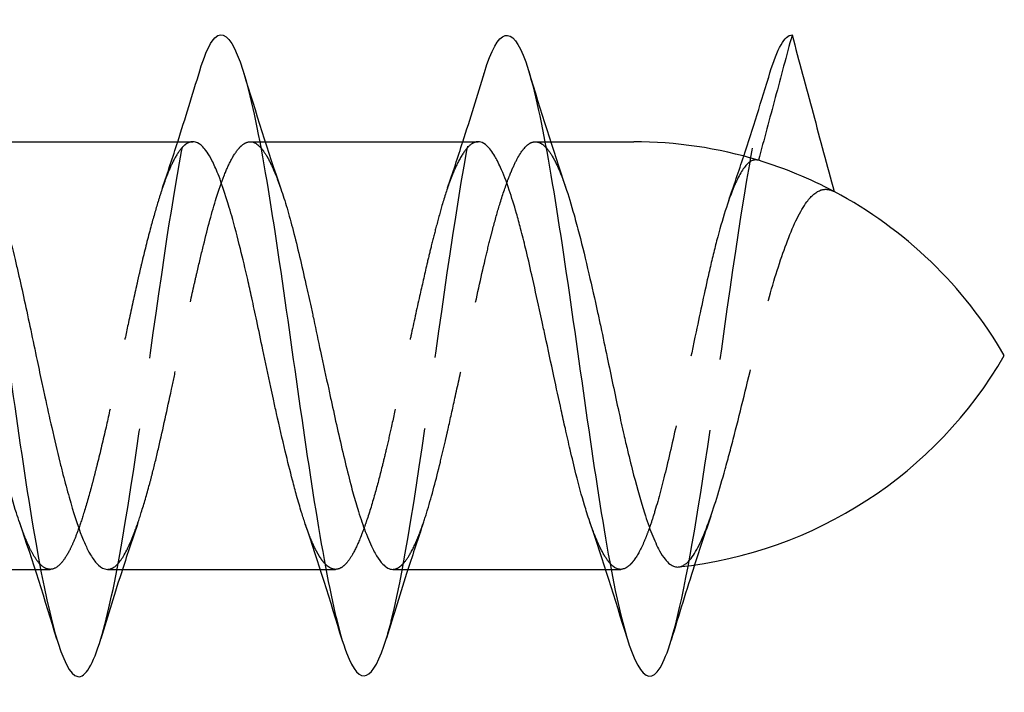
# Model space of a CAD drawing. Header units: millimetres. Extents: x -168 to 186, y -31 to 142.
# Tile 36 of 52: x 160.49 to 167.39, y 39.77 to 44.49. Entities that reach past the tile are written whole.
import ezdxf

# ---------------------------------------------------------------- set-up
doc = ezdxf.new("R2010")
doc.units = ezdxf.units.MM
doc.header["$LTSCALE"] = 10
doc.linetypes.add('ALLCAD_Strich', pattern=[0.2, 0.15, -0.05])
doc.layers.add('BESCH_KONT_sich_schn_ansi_2d', color=40, linetype='Continuous')

msp = doc.modelspace()

# ---------------------------------------------------------------- linework, layer by layer
at = {"layer": 'BESCH_KONT_sich_schn_ansi_2d', "linetype": 'Continuous', "extrusion": (0, 1, 2.22045e-16)}
for p, q in [((160.2105, 43.6317), (161.7033, 43.6317)), ((162.1723, 43.6317), (162.1724, 43.6317)), ((162.2109, 43.6317), (163.7036, 43.6317)), ((164.1715, 43.6317), (164.1716, 43.6317)), ((164.2116, 43.6317), (164.7939, 43.6317)), ((159.1045, 40.6317), (160.598, 40.6317)), ((160.6365, 40.6317), (160.6365, 40.6317)), ((161.1057, 40.6317), (162.5968, 40.6317)), ((162.6367, 40.6317), (162.6368, 40.6317)), ((163.1047, 40.6317), (164.5971, 40.6317)), ((164.6359, 40.6317), (164.6359, 40.6317))]:
    msp.add_line(p, q, dxfattribs=at)
at = {"layer": 'BESCH_KONT_sich_schn_ansi_2d', "linetype": 'ALLCAD_Strich', "extrusion": (0, 1, 2.22045e-16)}
for p, q in [((162.1054, 43.6317), (162.1723, 43.6317)), ((162.1724, 43.6317), (162.2109, 43.6317)), ((164.1044, 43.6317), (164.1715, 43.6317)), ((164.1716, 43.6317), (164.2116, 43.6317)), ((160.598, 40.6317), (160.6365, 40.6317)), ((160.6365, 40.6317), (160.7026, 40.6317)), ((162.5968, 40.6317), (162.6367, 40.6317)), ((162.6368, 40.6317), (162.7038, 40.6317)), ((164.5971, 40.6317), (164.6359, 40.6317)), ((164.6359, 40.6317), (164.703, 40.6317))]:
    msp.add_line(p, q, dxfattribs=at)
at = {"layer": 'BESCH_KONT_sich_schn_ansi_2d', "linetype": 'Continuous'}
for centre, start, end in [((164.7939, 40.6317), 73.05495, 90), ((164.7939, 40.6317), 62.0809, 73.05495), ((164.7939, 40.6317), 30, 62.0809), ((164.7939, 43.6317), 276.03279, 330)]:
    msp.add_arc(centre, 3, start, end, dxfattribs=at)
for points, knots in [([(161.7517, 44.1285), (161.7807, 44.2245), (161.8096, 44.2959), (161.8386, 44.3376), (161.9433, 44.4882), (162.048, 44.2509), (162.1527, 43.7324), (162.2574, 43.2139), (162.362, 42.4139), (162.4667, 41.6913), (162.5715, 40.9688), (162.6761, 40.3238), (162.7808, 40.0453), (162.8742, 39.7969), (162.9676, 39.8406), (163.061, 40.148)], [37.220177, 37.220177, 37.220177, 37.220177, 37.493258, 37.493258, 37.493258, 38.479923, 38.479923, 38.479923, 39.466588, 39.466588, 39.466588, 40.453253, 40.453253, 40.453253, 41.333565, 41.333565, 41.333565, 41.333565]), ([(163.7475, 44.1169), (163.844, 44.4347), (163.9405, 44.4668), (164.0371, 44.1914), (164.1418, 43.8928), (164.2464, 43.2318), (164.3511, 42.5052), (164.4558, 41.7787), (164.5605, 40.9864), (164.6652, 40.4838), (164.7699, 39.9813), (164.8745, 39.7689), (164.9793, 39.9409), (165.0051, 39.9833), (165.0309, 40.0492), (165.0567, 40.1347)], [43.490232, 43.490232, 43.490232, 43.490232, 44.399911, 44.399911, 44.399911, 45.386576, 45.386576, 45.386576, 46.373241, 46.373241, 46.373241, 47.359905, 47.359905, 47.359905, 47.603285, 47.603285, 47.603285, 47.603285]), ([(159.7483, 44.1148), (159.817, 44.3405), (159.8856, 44.4329), (159.9542, 44.3573), (160.0589, 44.2419), (160.1636, 43.7351), (160.2683, 43.0645), (160.373, 42.3939), (160.4776, 41.5592), (160.5823, 40.9349), (160.6871, 40.3106), (160.7917, 39.8969), (160.8964, 39.8789), (160.9504, 39.8697), (161.0043, 39.9656), (161.0582, 40.1435)], [30.926462, 30.926462, 30.926462, 30.926462, 31.57327, 31.57327, 31.57327, 32.559935, 32.559935, 32.559935, 33.5466, 33.5466, 33.5466, 34.533264, 34.533264, 34.533264, 35.041631, 35.041631, 35.041631, 35.041631]), ([(165.9041, 44.3814), (165.8648, 44.2348), (165.8255, 44.0882), (165.7469, 43.7949), (165.7076, 43.6482), (165.6683, 43.5015)], [0.0000027, 0.0000027, 0.0000027, 0.0000027, 0.04554197, 0.04554197, 0.09110649, 0.09110649, 0.09110649, 0.09110649]), ([(165.9041, 44.3814), (165.9532, 44.1983), (166.0023, 44.0152), (166.1004, 43.6489), (166.1495, 43.4657), (166.1986, 43.2825)], [-0.1137832, -0.1137832, -0.1137832, -0.1137832, -0.0569094, -0.0569094, -0.0000145, -0.0000145, -0.0000145, -0.0000145]), ([(160.4898, 40.9581), (160.4821, 40.9805), (160.4744, 41.0039), (160.4464, 41.0925), (160.4259, 41.1631), (160.3982, 41.2669), (160.3909, 41.2951), (160.3775, 41.3478), (160.3715, 41.372), (160.3468, 41.4734), (160.3283, 41.5538), (160.2955, 41.7013), (160.2813, 41.7671), (160.2556, 41.8874), (160.2441, 41.9415), (160.223, 42.0414), (160.2133, 42.0871), (160.1867, 42.2125), (160.1697, 42.2921), (160.1323, 42.4643), (160.1119, 42.5563), (160.0841, 42.6776), (160.0768, 42.7094), (160.0634, 42.7665), (160.0574, 42.792), (160.0327, 42.8954), (160.0142, 42.9701), (159.9815, 43.0944), (159.9672, 43.1457), (159.9415, 43.2324), (159.93, 43.2689), (159.9089, 43.3315), (159.8992, 43.3584), (159.8726, 43.4275), (159.8556, 43.466), (159.8182, 43.5378), (159.7978, 43.5686), (159.7701, 43.5986), (159.7627, 43.6054), (159.7494, 43.6157), (159.7434, 43.6196), (159.7257, 43.6287), (159.7142, 43.6317), (159.7026, 43.6317)], [2.0754394, 2.0754394, 2.0754394, 2.0754394, 2.0864764, 2.0864764, 2.1155867, 2.1155867, 2.1261121, 2.1261121, 2.1347773, 2.1347773, 2.1618071, 2.1618071, 2.1827064, 2.1827064, 2.1994653, 2.1994653, 2.2134864, 2.2134864, 2.2379543, 2.2379543, 2.2670663, 2.2670663, 2.2775924, 2.2775924, 2.2862581, 2.2862581, 2.3132897, 2.3132897, 2.3341901, 2.3341901, 2.3509498, 2.3509498, 2.3649716, 2.3649716, 2.3894411, 2.3894411, 2.4185547, 2.4185547, 2.4290813, 2.4290813, 2.4377475, 2.4377475, 2.4545784, 2.4545784, 2.4545784, 2.4545784]), ([(162.4919, 40.9498), (162.4831, 40.9757), (162.4743, 41.003), (162.454, 41.0688), (162.4425, 41.1081), (162.4214, 41.1838), (162.4118, 41.2197), (162.3851, 41.3216), (162.3682, 41.39), (162.3307, 41.5461), (162.3103, 41.6347), (162.2826, 41.7589), (162.2752, 41.7923), (162.2619, 41.8534), (162.2559, 41.8812), (162.2312, 41.9962), (162.2127, 42.0843), (162.18, 42.2404), (162.1657, 42.3083), (162.14, 42.4295), (162.1285, 42.4829), (162.1073, 42.5795), (162.0977, 42.6229), (162.0711, 42.7401), (162.0541, 42.8122), (162.0167, 42.9633), (161.9963, 43.0408), (161.9685, 43.1384), (161.9612, 43.1636), (161.9478, 43.208), (161.9418, 43.2275), (161.9171, 43.3053), (161.8986, 43.3584), (161.8659, 43.441), (161.8516, 43.473), (161.8259, 43.5232), (161.8144, 43.5427), (161.7933, 43.5735), (161.7836, 43.5855), (161.757, 43.6129), (161.74, 43.6241), (161.7164, 43.6308), (161.7099, 43.6317), (161.7033, 43.6317)], [1.1096557, 1.1096557, 1.1096557, 1.1096557, 1.1225666, 1.1225666, 1.1393141, 1.1393141, 1.1533285, 1.1533285, 1.1777942, 1.1777942, 1.2068911, 1.2068911, 1.2174101, 1.2174101, 1.226073, 1.226073, 1.2530791, 1.2530791, 1.2739785, 1.2739785, 1.2907349, 1.2907349, 1.3047518, 1.3047518, 1.3292059, 1.3292059, 1.3583102, 1.3583102, 1.3688346, 1.3688346, 1.3774975, 1.3774975, 1.4045224, 1.4045224, 1.4254146, 1.4254146, 1.4421682, 1.4421682, 1.4561853, 1.4561853, 1.4806481, 1.4806481, 1.4899978, 1.4899978, 1.4899978, 1.4899978]), ([(164.4874, 40.9621), (164.487, 40.9632), (164.4866, 40.9644), (164.4792, 40.986), (164.4723, 41.0072), (164.46, 41.0463), (164.4546, 41.0638), (164.4292, 41.1493), (164.4093, 41.223), (164.3758, 41.3562), (164.3622, 41.413), (164.3373, 41.5195), (164.3261, 41.5687), (164.3053, 41.6611), (164.2958, 41.7041), (164.269, 41.8263), (164.2517, 41.9065), (164.214, 42.0811), (164.1938, 42.1754), (164.1663, 42.3026), (164.1591, 42.3361), (164.1458, 42.3973), (164.1398, 42.4251), (164.1156, 42.5367), (164.0975, 42.6189), (164.065, 42.7625), (164.0505, 42.8247), (164.0245, 42.9322), (164.0129, 42.9783), (163.9917, 43.0594), (163.982, 43.095), (163.9556, 43.188), (163.9388, 43.2427), (163.9015, 43.3528), (163.881, 43.4058), (163.8532, 43.4675), (163.8458, 43.4829), (163.8323, 43.5089), (163.8263, 43.5199), (163.8016, 43.5619), (163.7832, 43.5865), (163.7504, 43.6166), (163.7362, 43.6252), (163.7158, 43.6309), (163.7097, 43.6317), (163.7036, 43.6317)], [0.1475987, 0.1475987, 0.1475987, 0.1475987, 0.1481612, 0.1481612, 0.1581292, 0.1581292, 0.1658397, 0.1658397, 0.194851, 0.194851, 0.2148724, 0.2148724, 0.231234, 0.231234, 0.2450414, 0.2450414, 0.2699886, 0.2699886, 0.2988677, 0.2988677, 0.3092034, 0.3092034, 0.3178828, 0.3178828, 0.3442382, 0.3442382, 0.3654452, 0.3654452, 0.3823361, 0.3823361, 0.3963692, 0.3963692, 0.4205464, 0.4205464, 0.4497188, 0.4497188, 0.4603223, 0.4603223, 0.4689947, 0.4689947, 0.4959816, 0.4959816, 0.5168753, 0.5168753, 0.525775, 0.525775, 0.525775, 0.525775]), ([(160.3167, 43.3102), (160.3223, 43.2941), (160.3278, 43.2774), (160.3395, 43.2409), (160.3458, 43.2209), (160.368, 43.1478), (160.384, 43.0913), (160.4192, 42.9602), (160.4384, 42.8845), (160.4647, 42.7747), (160.472, 42.7437), (160.4936, 42.6501), (160.5078, 42.5862), (160.5521, 42.3829), (160.5817, 42.2403), (160.6236, 42.0413), (160.6355, 41.9853), (160.6536, 41.9007), (160.6598, 41.8717), (160.682, 41.7694), (160.6981, 41.6971), (160.7333, 41.5429), (160.7524, 41.462), (160.7788, 41.3553), (160.7861, 41.3264), (160.8077, 41.2419), (160.8219, 41.1884), (160.8662, 41.0308), (160.8958, 40.9378), (160.9377, 40.8319), (160.9496, 40.8047), (160.9677, 40.7677), (160.9739, 40.7557), (160.9961, 40.7161), (161.0121, 40.6928), (161.0474, 40.6537), (161.0665, 40.6403), (161.0923, 40.6327), (161.099, 40.6317), (161.1057, 40.6317)], [4.7946075, 4.7946075, 4.7946075, 4.7946075, 4.8026163, 4.8026163, 4.8116153, 4.8116153, 4.8346168, 4.8346168, 4.8619036, 4.8619036, 4.8723598, 4.8723598, 4.8930698, 4.8930698, 4.9369186, 4.9369186, 4.9541351, 4.9541351, 4.9631329, 4.9631329, 4.9861276, 4.9861276, 5.0134314, 5.0134314, 5.0238871, 5.0238871, 5.0446107, 5.0446107, 5.088437, 5.088437, 5.1056529, 5.1056529, 5.1146497, 5.1146497, 5.1376381, 5.1376381, 5.1649573, 5.1649573, 5.1746069, 5.1746069, 5.1746069, 5.1746069]), ([(162.3208, 43.3009), (162.3279, 43.2804), (162.3349, 43.259), (162.3493, 43.2138), (162.3565, 43.1899), (162.3782, 43.1162), (162.3925, 43.064), (162.4367, 42.8934), (162.4663, 42.7665), (162.5081, 42.5792), (162.5199, 42.5253), (162.5381, 42.4421), (162.5443, 42.4133), (162.5665, 42.3107), (162.5825, 42.2361), (162.6177, 42.0722), (162.6369, 41.983), (162.6633, 41.8614), (162.6706, 41.8279), (162.6923, 41.7288), (162.7065, 41.6639), (162.7508, 41.4672), (162.7804, 41.3417), (162.8222, 41.1832), (162.834, 41.1403), (162.8521, 41.0783), (162.8584, 41.0577), (162.8805, 40.9865), (162.8965, 40.9395), (162.9318, 40.8463), (162.951, 40.8023), (162.9774, 40.7514), (162.9847, 40.7384), (163.0064, 40.7028), (163.0206, 40.6835), (163.0583, 40.644), (163.0814, 40.6317), (163.1047, 40.6317)], [5.7609803, 5.7609803, 5.7609803, 5.7609803, 5.7710448, 5.7710448, 5.7814992, 5.7814992, 5.8022825, 5.8022825, 5.8460104, 5.8460104, 5.8632255, 5.8632255, 5.8722187, 5.8722187, 5.8951858, 5.8951858, 5.922559, 5.922559, 5.9330122, 5.9330122, 5.9537869, 5.9537869, 5.9975266, 5.9975266, 6.0147382, 6.0147382, 6.0237292, 6.0237292, 6.046687, 6.046687, 6.0740787, 6.0740787, 6.0845305, 6.0845305, 6.1053066, 6.1053066, 6.1394338, 6.1394338, 6.1394338, 6.1394338]), ([(164.3166, 43.3132), (164.3364, 43.2551), (164.3561, 43.1901), (164.3878, 43.0763), (164.3998, 43.0316), (164.4343, 42.8976), (164.457, 42.804), (164.5003, 42.6179), (164.5208, 42.5266), (164.5484, 42.4001), (164.5557, 42.3667), (164.5781, 42.2621), (164.5933, 42.1903), (164.6354, 41.9898), (164.6621, 41.8619), (164.701, 41.6835), (164.7128, 41.6301), (164.7333, 41.5405), (164.7418, 41.5037), (164.7648, 41.4071), (164.7792, 41.3487), (164.7937, 41.2928)], [6.7237121, 6.7237121, 6.7237121, 6.7237121, 6.7526914, 6.7526914, 6.7700732, 6.7700732, 6.8026776, 6.8026776, 6.8319352, 6.8319352, 6.8423141, 6.8423141, 6.864344, 6.864344, 6.9038093, 6.9038093, 6.9210473, 6.9210473, 6.9334023, 6.9334023, 6.954105, 6.954105, 6.954105, 6.954105]), ([(164.7937, 41.2928), (164.8189, 41.1957), (164.8442, 41.1068), (164.8867, 40.9737), (164.9039, 40.9245), (164.9391, 40.8348), (164.9571, 40.7952), (164.988, 40.739), (165.0009, 40.7192), (165.036, 40.6748), (165.0584, 40.6574), (165.0905, 40.6482), (165.0998, 40.6473), (165.1092, 40.6483)], [0.0000265, 0.0000265, 0.0000265, 0.0000265, 0.0359773, 0.0359773, 0.0607199, 0.0607199, 0.0867142, 0.0867142, 0.1050747, 0.1050747, 0.1366619, 0.1366619, 0.1495988, 0.1495988, 0.1495988, 0.1495988])]:
    msp.add_open_spline(points, degree=3, knots=knots, dxfattribs=at)
for points in [[(165.7491, 44.1151), (165.8008, 44.2851), (165.8524, 44.3801), (165.9041, 44.3814)], [(161.5976, 43.6317), (161.6504, 43.7962), (161.7015, 43.9623), (161.7516, 44.1285)], [(162.0604, 44.1137), (162.1438, 43.8398), (162.2297, 43.5663), (162.3208, 43.3009)], [(163.5964, 43.6317), (163.648, 43.7922), (163.6981, 43.9543), (163.7475, 44.1169)], [(164.0583, 44.1259), (164.141, 43.8525), (164.2259, 43.5796), (164.3166, 43.3132)], [(165.5654, 43.5308), (165.6287, 43.7236), (165.6895, 43.9193), (165.749, 44.1151)], [(162.1802, 43.5895), (162.1802, 43.5895), (162.1803, 43.5895), (162.1803, 43.5895)], [(164.1791, 43.5912), (164.1791, 43.5912), (164.1791, 43.5912), (164.1791, 43.5912)], [(160.7505, 40.1414), (160.6673, 40.4163), (160.5814, 40.6909), (160.4898, 40.9581)], [(162.7504, 40.136), (162.6677, 40.4098), (162.5827, 40.683), (162.4919, 40.9498)], [(164.7474, 40.1503), (164.6642, 40.4239), (164.5783, 40.6971), (164.4874, 40.9621)], [(160.6289, 40.672), (160.6289, 40.672), (160.6288, 40.672), (160.6288, 40.672)], [(162.6293, 40.6719), (162.6293, 40.6719), (162.6292, 40.6719), (162.6292, 40.6719)], [(164.628, 40.674), (164.628, 40.674), (164.6279, 40.6741), (164.6279, 40.6741)], [(165.2206, 40.6622), (165.1643, 40.4877), (165.11, 40.3112), (165.0567, 40.1347)], [(161.2103, 40.6317), (161.1582, 40.4701), (161.1078, 40.3068), (161.0582, 40.1435)], [(163.2117, 40.6317), (163.1603, 40.4717), (163.1103, 40.31), (163.061, 40.148)]]:
    msp.add_open_spline(points, degree=3, dxfattribs=at)
at = {"layer": 'BESCH_KONT_sich_schn_ansi_2d', "linetype": 'ALLCAD_Strich'}
for points in [[(165.9041, 44.3814), (165.9041, 44.3814), (165.9041, 44.3814), (165.9041, 44.3814)], [(161.4919, 43.3116), (161.528, 43.4174), (161.5631, 43.5242), (161.5976, 43.6317)], [(163.4898, 43.3091), (163.5262, 43.4157), (163.5616, 43.5233), (163.5964, 43.6317)], [(165.4599, 43.2195), (165.4959, 43.3221), (165.531, 43.426), (165.5654, 43.5308)], [(165.3348, 41.0051), (165.2957, 40.892), (165.2577, 40.7775), (165.2206, 40.6622)], [(161.3191, 40.9598), (161.282, 40.8515), (161.2458, 40.742), (161.2103, 40.6317)], [(163.3189, 40.9557), (163.2824, 40.8487), (163.2467, 40.7406), (163.2117, 40.6317)], [(164.7939, 40.6929), (164.7939, 40.6927), (164.7938, 40.6925), (164.7937, 40.6924)]]:
    msp.add_open_spline(points, degree=3, dxfattribs=at)
for points, knots in [([(161.0582, 40.1435), (161.109, 40.3108), (161.1597, 40.5507), (161.2105, 40.8438), (161.3152, 41.4483), (161.4198, 42.2793), (161.5245, 42.9639), (161.6003, 43.4591), (161.676, 43.8777), (161.7517, 44.1285)], [35.041631, 35.041631, 35.041631, 35.041631, 35.519929, 35.519929, 35.519929, 36.506594, 36.506594, 36.506594, 37.220177, 37.220177, 37.220177, 37.220177]), ([(163.061, 40.148), (163.0723, 40.1851), (163.0836, 40.2261), (163.0949, 40.2709), (163.1996, 40.6863), (163.3042, 41.429), (163.4089, 42.1657), (163.5136, 42.9023), (163.6183, 43.633), (163.723, 44.03), (163.7312, 44.061), (163.7393, 44.09), (163.7475, 44.1169)], [41.333565, 41.333565, 41.333565, 41.333565, 41.439917, 41.439917, 41.439917, 42.426582, 42.426582, 42.426582, 43.413247, 43.413247, 43.413247, 43.490232, 43.490232, 43.490232, 43.490232]), ([(165.0567, 40.1347), (165.1356, 40.396), (165.2144, 40.8409), (165.2933, 41.3627), (165.398, 42.0555), (165.5027, 42.8843), (165.6074, 43.4751), (165.6546, 43.7417), (165.7019, 43.9597), (165.7491, 44.1151)], [47.603285, 47.603285, 47.603285, 47.603285, 48.34657, 48.34657, 48.34657, 49.333235, 49.333235, 49.333235, 49.778387, 49.778387, 49.778387, 49.778387]), ([(161.7033, 43.6317), (161.6895, 43.6317), (161.6757, 43.6276), (161.6545, 43.6149), (161.6471, 43.6094), (161.6338, 43.5971), (161.6278, 43.5908), (161.6031, 43.5616), (161.5846, 43.5321), (161.5518, 43.467), (161.5376, 43.4344), (161.5118, 43.3686), (161.5004, 43.3368), (161.4792, 43.2741), (161.4696, 43.2439), (161.443, 43.157), (161.426, 43.0972), (161.3885, 42.9577), (161.3681, 42.8768), (161.3404, 42.7608), (161.3331, 42.7296), (161.3197, 42.6717), (161.3137, 42.6452), (161.289, 42.5352), (161.2705, 42.4496), (161.2377, 42.2952), (161.2235, 42.2272), (161.1978, 42.1045), (161.1863, 42.0498), (161.1652, 41.9499), (161.1555, 41.9047), (161.1289, 41.7813), (161.1119, 41.7042), (161.0745, 41.5398), (161.0541, 41.4537), (161.0263, 41.3424), (161.019, 41.3134), (161.0056, 41.2618), (160.9996, 41.239), (160.9749, 41.1468), (160.9564, 41.0819), (160.9237, 40.9767), (160.9094, 40.9343), (160.8837, 40.8648), (160.8722, 40.8363), (160.8511, 40.7888), (160.8414, 40.769), (160.8148, 40.72), (160.7978, 40.6947), (160.7604, 40.6528), (160.74, 40.6388), (160.7123, 40.632), (160.7049, 40.6313), (160.6916, 40.6323), (160.6856, 40.6336), (160.6625, 40.6414), (160.6457, 40.6535), (160.6289, 40.672)], [1.4899978, 1.4899978, 1.4899978, 1.4899978, 1.5097518, 1.5097518, 1.5202746, 1.5202746, 1.5289376, 1.5289376, 1.5559643, 1.5559643, 1.5768577, 1.5768577, 1.5936122, 1.5936122, 1.60763, 1.60763, 1.6320934, 1.6320934, 1.6611984, 1.6611984, 1.6717218, 1.6717218, 1.6803857, 1.6803857, 1.707409, 1.707409, 1.7283058, 1.7283058, 1.7450623, 1.7450623, 1.7590811, 1.7590811, 1.7835443, 1.7835443, 1.8126517, 1.8126517, 1.8231762, 1.8231762, 1.8318405, 1.8318405, 1.858868, 1.858868, 1.8797647, 1.8797647, 1.8965215, 1.8965215, 1.910541, 1.910541, 1.9350066, 1.9350066, 1.9641153, 1.9641153, 1.9746401, 1.9746401, 1.9833048, 1.9833048, 2.0079081, 2.0079081, 2.0079081, 2.0079081]), ([(161.1057, 40.6317), (161.1063, 40.6317), (161.1069, 40.6317), (161.1218, 40.6321), (161.136, 40.637), (161.1803, 40.6664), (161.2099, 40.7065), (161.2518, 40.7886), (161.2636, 40.8146), (161.2818, 40.8584), (161.288, 40.8741), (161.3102, 40.9326), (161.3262, 40.9792), (161.3614, 41.0905), (161.3806, 41.1566), (161.407, 41.2548), (161.4143, 41.2827), (161.4359, 41.3678), (161.4502, 41.4268), (161.4944, 41.6168), (161.524, 41.7538), (161.5659, 41.9502), (161.5777, 42.006), (161.5958, 42.0914), (161.6021, 42.1207), (161.6243, 42.2249), (161.6403, 42.2995), (161.6755, 42.4613), (161.6947, 42.5477), (161.7211, 42.6638), (161.7283, 42.6955), (161.75, 42.7889), (161.7643, 42.8491), (161.8085, 43.0292), (161.8381, 43.1402), (161.88, 43.2746), (161.8918, 43.3102), (161.9099, 43.3606), (161.9161, 43.3771), (161.9383, 43.4335), (161.9543, 43.4693), (161.9896, 43.5364), (162.0088, 43.5656), (162.0352, 43.5954), (162.0424, 43.6025), (162.0641, 43.6204), (162.0784, 43.6277), (162.1219, 43.6361), (162.1509, 43.6224), (162.1802, 43.5895)], [5.1746069, 5.1746069, 5.1746069, 5.1746069, 5.1754126, 5.1754126, 5.1961483, 5.1961483, 5.2399548, 5.2399548, 5.2571703, 5.2571703, 5.2661661, 5.2661661, 5.2891491, 5.2891491, 5.3164816, 5.3164816, 5.3269366, 5.3269366, 5.3476852, 5.3476852, 5.3914706, 5.3914706, 5.4086858, 5.4086858, 5.4176808, 5.4176808, 5.4406591, 5.4406591, 5.4680036, 5.4680036, 5.4784581, 5.4784581, 5.499215, 5.499215, 5.5429863, 5.5429863, 5.5602007, 5.5602007, 5.5691947, 5.5691947, 5.5921676, 5.5921676, 5.6195248, 5.6195248, 5.6299787, 5.6299787, 5.650743, 5.650743, 5.6935309, 5.6935309, 5.6935309, 5.6935309]), ([(163.7036, 43.6317), (163.6982, 43.6317), (163.6928, 43.631), (163.6778, 43.6274), (163.6681, 43.623), (163.6415, 43.6051), (163.6245, 43.5875), (163.5871, 43.5356), (163.5667, 43.4988), (163.5389, 43.4379), (163.5316, 43.4206), (163.5182, 43.3874), (163.5122, 43.3718), (163.4874, 43.3042), (163.4688, 43.2466), (163.4359, 43.135), (163.4218, 43.0834), (163.3961, 42.9854), (163.3847, 42.94), (163.3636, 42.8537), (163.3539, 42.8133), (163.3273, 42.6997), (163.3102, 42.6248), (163.2728, 42.4571), (163.2524, 42.3638), (163.2247, 42.2355), (163.2174, 42.2013), (163.204, 42.1389), (163.198, 42.1106), (163.1734, 41.9947), (163.155, 41.9074), (163.1222, 41.7547), (163.108, 41.689), (163.0822, 41.5732), (163.0707, 41.5228), (163.0495, 41.4326), (163.0399, 41.3924), (163.0133, 41.2853), (162.9963, 41.2207), (162.9589, 41.0878), (162.9385, 41.0216), (162.9108, 40.9407), (162.9034, 40.9201), (162.89, 40.8844), (162.884, 40.8689), (162.8593, 40.808), (162.8408, 40.7685), (162.8081, 40.7112), (162.7938, 40.6906), (162.7681, 40.6615), (162.7566, 40.6514), (162.7355, 40.6384), (162.7258, 40.6346), (162.6992, 40.6297), (162.6822, 40.633), (162.6532, 40.6493), (162.6412, 40.6591), (162.6293, 40.6719)], [0.525775, 0.525775, 0.525775, 0.525775, 0.5336275, 0.5336275, 0.5476456, 0.5476456, 0.572118, 0.572118, 0.6012267, 0.6012267, 0.6117503, 0.6117503, 0.6203979, 0.6203979, 0.6476006, 0.6476006, 0.6684016, 0.6684016, 0.6851119, 0.6851119, 0.6991162, 0.6991162, 0.7236324, 0.7236324, 0.7526991, 0.7526991, 0.7631951, 0.7631951, 0.7718598, 0.7718598, 0.7987756, 0.7987756, 0.8197126, 0.8197126, 0.8364847, 0.8364847, 0.8505023, 0.8505023, 0.8749173, 0.8749173, 0.9040276, 0.9040276, 0.9145614, 0.9145614, 0.9232239, 0.9232239, 0.9502489, 0.9502489, 0.9711348, 0.9711348, 0.9878844, 0.9878844, 1.0018996, 1.0018996, 1.0263635, 1.0263635, 1.0434452, 1.0434452, 1.0434452, 1.0434452]), ([(163.1047, 40.6317), (163.1113, 40.6317), (163.1179, 40.6327), (163.1363, 40.6382), (163.1481, 40.6448), (163.1663, 40.6597), (163.1725, 40.6656), (163.1947, 40.6897), (163.2107, 40.7124), (163.2459, 40.7737), (163.2651, 40.8143), (163.2915, 40.8799), (163.2988, 40.899), (163.3205, 40.9591), (163.3349, 41.0028), (163.3791, 41.1483), (163.4086, 41.2609), (163.4503, 41.4328), (163.4621, 41.483), (163.4803, 41.5614), (163.4865, 41.5886), (163.5087, 41.6864), (163.5247, 41.7585), (163.5599, 41.9192), (163.5792, 42.008), (163.6056, 42.1312), (163.6128, 42.1653), (163.6345, 42.2668), (163.6487, 42.334), (163.693, 42.5409), (163.7226, 42.6771), (163.7644, 42.8548), (163.7763, 42.9035), (163.7944, 42.9749), (163.8006, 42.999), (163.8227, 43.0826), (163.8387, 43.1393), (163.874, 43.2554), (163.8933, 43.3129), (163.9197, 43.3833), (163.927, 43.4017), (163.9486, 43.4539), (163.9629, 43.4846), (164.0072, 43.5673), (164.0368, 43.6043), (164.0787, 43.6278), (164.0905, 43.6313), (164.1087, 43.6319), (164.1149, 43.6312), (164.1371, 43.6257), (164.1531, 43.6162), (164.1725, 43.5981), (164.1758, 43.5948), (164.1791, 43.5912)], [6.1394338, 6.1394338, 6.1394338, 6.1394338, 6.1490508, 6.1490508, 6.1662643, 6.1662643, 6.1752566, 6.1752566, 6.1982199, 6.1982199, 6.2255977, 6.2255977, 6.2360548, 6.2360548, 6.2569097, 6.2569097, 6.3005181, 6.3005181, 6.3177383, 6.3177383, 6.3267322, 6.3267322, 6.3496963, 6.3496963, 6.3770871, 6.3770871, 6.3875364, 6.3875364, 6.4082627, 6.4082627, 6.4520688, 6.4520688, 6.4692657, 6.4692657, 6.4782475, 6.4782475, 6.5011695, 6.5011695, 6.5286317, 6.5286317, 6.5390764, 6.5390764, 6.5598239, 6.5598239, 6.6036463, 6.6036463, 6.6208662, 6.6208662, 6.6298641, 6.6298641, 6.6528547, 6.6528547, 6.6575444, 6.6575444, 6.6575444, 6.6575444]), ([(162.1803, 43.5895), (162.1809, 43.5887), (162.1816, 43.588), (162.194, 43.5737), (162.2059, 43.5571), (162.224, 43.5273), (162.2302, 43.5163), (162.2524, 43.4743), (162.2684, 43.4391), (162.2966, 43.3689), (162.3087, 43.3361), (162.3208, 43.3009)], [5.69355508, 5.69355508, 5.69355508, 5.69355508, 5.69450288, 5.69450288, 5.71171713, 5.71171713, 5.72071056, 5.72071056, 5.74368034, 5.74368034, 5.76098032, 5.76098032, 5.76098032, 5.76098032]), ([(164.1791, 43.5912), (164.195, 43.5742), (164.2108, 43.552), (164.2339, 43.512), (164.2412, 43.4983), (164.2632, 43.4535), (164.2778, 43.4192), (164.3004, 43.3595), (164.3085, 43.3369), (164.3166, 43.3132)], [6.65757847, 6.65757847, 6.65757847, 6.65757847, 6.68015906, 6.68015906, 6.69064137, 6.69064137, 6.71188166, 6.71188166, 6.72371209, 6.72371209, 6.72371209, 6.72371209]), ([(165.6683, 43.5015), (165.6427, 43.5093), (165.6175, 43.5009), (165.5604, 43.4467), (165.5288, 43.3919), (165.4561, 43.2191), (165.4154, 43.09), (165.3571, 42.8657), (165.3391, 42.7907), (165.2911, 42.5811), (165.2614, 42.4412), (165.1906, 42.104), (165.1496, 41.9069), (165.0788, 41.5828), (165.0498, 41.4535), (164.9948, 41.2267), (164.969, 41.1283), (164.9325, 41.0071), (164.9222, 40.9747), (164.9039, 40.9211), (164.8959, 40.899), (164.8799, 40.8572), (164.8719, 40.8375), (164.8406, 40.766), (164.8173, 40.7237), (164.7939, 40.6929)], [0.0000023, 0.0000023, 0.0000023, 0.0000023, 0.0367608, 0.0367608, 0.0831189, 0.0831189, 0.1415415, 0.1415415, 0.1682028, 0.1682028, 0.2126101, 0.2126101, 0.2723592, 0.2723592, 0.3151666, 0.3151666, 0.3536218, 0.3536218, 0.3687214, 0.3687214, 0.3802722, 0.3802722, 0.3918274, 0.3918274, 0.4251838, 0.4251838, 0.4251838, 0.4251838]), ([(165.1092, 40.6483), (165.1352, 40.6511), (165.1613, 40.6678), (165.2313, 40.7492), (165.274, 40.8374), (165.3564, 41.063), (165.3952, 41.1903), (165.4567, 41.4115), (165.4784, 41.4928), (165.5452, 41.7522), (165.5895, 41.9385), (165.6712, 42.2692), (165.7076, 42.4117), (165.7867, 42.6917), (165.829, 42.8245), (165.9167, 43.0541), (165.9611, 43.1472), (166.0405, 43.2543), (166.0741, 43.2826), (166.1383, 43.3022), (166.1681, 43.2987), (166.1986, 43.2825)], [0.1495988, 0.1495988, 0.1495988, 0.1495988, 0.1853837, 0.1853837, 0.2450878, 0.2450878, 0.2968945, 0.2968945, 0.3246024, 0.3246024, 0.3819484, 0.3819484, 0.4269515, 0.4269515, 0.4761297, 0.4761297, 0.5269476, 0.5269476, 0.5631117, 0.5631117, 0.5933457, 0.5933457, 0.5933457, 0.5933457]), ([(160.6288, 40.672), (160.6272, 40.6738), (160.6255, 40.6757), (160.6096, 40.6943), (160.5954, 40.7156), (160.5696, 40.7616), (160.5582, 40.7848), (160.537, 40.8323), (160.5274, 40.8558), (160.5084, 40.9052), (160.4991, 40.9309), (160.4898, 40.9581)], [2.00793052, 2.00793052, 2.00793052, 2.00793052, 2.01033358, 2.01033358, 2.03123154, 2.03123154, 2.04798937, 2.04798937, 2.06200959, 2.06200959, 2.07543942, 2.07543942, 2.07543942, 2.07543942]), ([(162.6292, 40.6719), (162.6208, 40.6809), (162.6124, 40.6914), (162.5967, 40.7137), (162.5893, 40.7253), (162.576, 40.7484), (162.57, 40.7596), (162.5452, 40.8087), (162.5267, 40.8528), (162.5028, 40.9183), (162.4974, 40.9338), (162.4919, 40.9498)], [1.04347598, 1.04347598, 1.04347598, 1.04347598, 1.05546295, 1.05546295, 1.06598347, 1.06598347, 1.07464357, 1.07464357, 1.10168604, 1.10168604, 1.1096557, 1.1096557, 1.1096557, 1.1096557]), ([(164.6279, 40.6741), (164.619, 40.6841), (164.61, 40.6959), (164.5832, 40.736), (164.5653, 40.7694), (164.5316, 40.8434), (164.5158, 40.8825), (164.4959, 40.9377), (164.4916, 40.9497), (164.4874, 40.9621)], [0.08035053, 0.08035053, 0.08035053, 0.08035053, 0.09336341, 0.09336341, 0.11912993, 0.11912993, 0.14154411, 0.14154411, 0.14759875, 0.14759875, 0.14759875, 0.14759875]), ([(164.7935, 40.6924), (164.7897, 40.6873), (164.7859, 40.6826), (164.7785, 40.674), (164.7749, 40.6701), (164.7632, 40.6584), (164.7552, 40.6517), (164.7195, 40.6281), (164.6922, 40.6269), (164.6532, 40.6495), (164.6417, 40.6591), (164.6294, 40.6724), (164.6287, 40.6732), (164.628, 40.674)], [0, 0, 0, 0, 0.00548759, 0.00548759, 0.01066206, 0.01066206, 0.02227295, 0.02227295, 0.06250653, 0.06250653, 0.07926638, 0.07926638, 0.08031944, 0.08031944, 0.08031944, 0.08031944])]:
    msp.add_open_spline(points, degree=3, knots=knots, dxfattribs=at)

doc.saveas('drawing.dxf')
